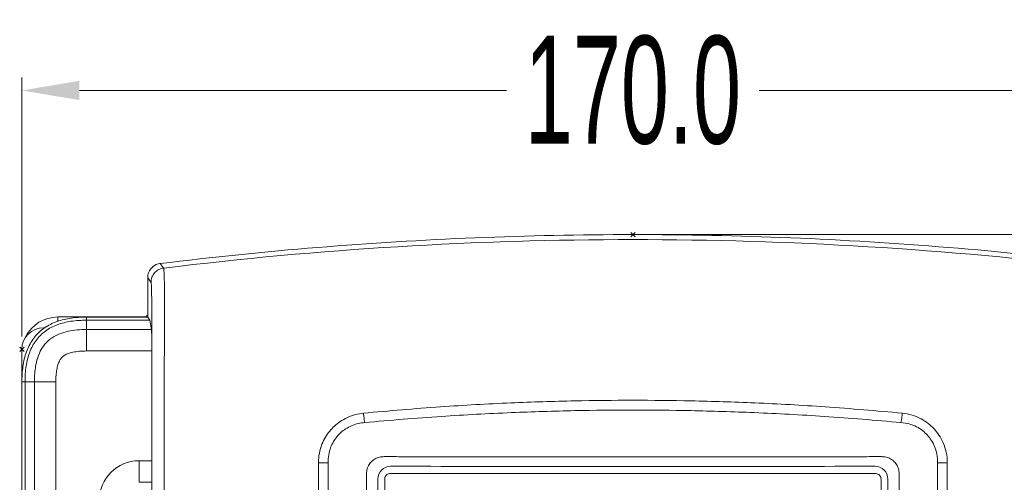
# Model space of a CAD drawing. Header units: millimetres. Extents: x -473 to 23648, y -382 to 1866.
# Tile 109 of 256: x 5052 to 5189, y 284 to 348. Entities that reach past the tile are written whole.
import ezdxf

# ---------------------------------------------------------------- set-up
doc = ezdxf.new("R2010")
doc.units = ezdxf.units.MM
doc.header["$LTSCALE"] = 80
doc.header["$PDMODE"] = 3
doc.header["$PDSIZE"] = 0.3
doc.layers.get('0').update_dxf_attribs({"linetype": 'CONTINUOUS'})
doc.styles.get("Standard").update_dxf_attribs({"font": 'technic_.ttf', "width": 0.7})
doc.dimstyles.get("Standard").update_dxf_attribs({"dimtxt": 3, "dimasz": 3, "dimexe": 0.18, "dimexo": 0.0625, "dimgap": 0.09, "dimtad": 1, "dimdsep": 46, "dimtxsty": 'Standard', "dimcen": 0.09, "dimadec": 0, "dimazin": 0, "dimtol": 1, "dimtp": 0.01, "dimtm": 0.01, "dimtfac": 1, "dimtofl": 0, "dimtmove": 0, "dimatfit": 3, "dimfxl": 1, "dimtolj": 1, "dimarcsym": 0})

# ---------------------------------------------------------------- blocks, each defined once
blk = doc.blocks.new('*D43')
at = {"color": 0, "lineweight": 0, "transparency": 16777216}
for p, q in [((5138.91, 318.41), (5249.94, 318.41)), ((5248.14, 310.41), (5248.14, 172.02)), ((5248.14, -5.06), (5248.14, 133.34)), ((5218.9, -13.06), (5249.94, -13.06))]:
    blk.add_line(p, q, dxfattribs=at)
for p in [(5137.11, 318.41), (5217.1, -13.06), (5248.14, -13.06)]:
    blk.add_point(p, dxfattribs=at)
for points in [[(5249.48, 310.41), (5246.81, 310.41), (5248.14, 318.41)], [(5246.81, -5.06), (5249.48, -5.06), (5248.14, -13.06)]]:
    blk.add_solid(points, dxfattribs=at)
at = {"color": 0, "lineweight": 0, "transparency": 16777216, "insert": (5248.14, 152.68), "char_height": 15, "attachment_point": 5, "rotation": 90}
blk.add_mtext('\\A1;331.5', dxfattribs=at)
blk = doc.blocks.new('*D44')
at = {"color": 0, "lineweight": 0, "transparency": 16777216}
for p, q in [((5052.11, 304.24), (5052.11, 340.26)), ((5222.11, 304.24), (5222.11, 340.26)), ((5060.11, 338.46), (5119.52, 338.46)), ((5214.11, 338.46), (5154.7, 338.46))]:
    blk.add_line(p, q, dxfattribs=at)
for p in [(5222.11, 338.46), (5052.11, 302.44), (5222.11, 302.44)]:
    blk.add_point(p, dxfattribs=at)
for points in [[(5060.11, 339.8), (5060.11, 337.13), (5052.11, 338.46)], [(5214.11, 337.13), (5214.11, 339.8), (5222.11, 338.46)]]:
    blk.add_solid(points, dxfattribs=at)
at = {"color": 0, "lineweight": 0, "transparency": 16777216, "insert": (5137.11, 338.46), "char_height": 15, "attachment_point": 5}
blk.add_mtext('\\A1;170.0', dxfattribs=at)

msp = doc.modelspace()

# ---------------------------------------------------------------- linework, layer by layer
at = {"linetype": 'Continuous', "lineweight": 0}
for p, q in [((5071.371, 314.382), (5071.621, 314.038)), ((5071.621, 314.038), (5071.834, 313.746)), ((5069.615, 312.397), (5069.615, 306.934)), ((5069.615, 312.397), (5069.846, 312.079)), ((5069.846, 312.079), (5070.077, 311.762)), ((5057.108, 306.944), (5057.108, 306.312)), ((5057.108, 306.944), (5060.608, 306.944)), ((5069.142, 306.944), (5060.608, 306.944)), ((5061.108, 306.934), (5069.615, 306.934)), ((5061.108, 302.215), (5061.108, 306.934)), ((5069.615, 306.934), (5069.906, 306.498)), ((5061.108, 306.498), (5069.906, 306.498)), ((5070.145, 305.202), (5069.906, 306.498)), ((5055.108, 305.444), (5055.344, 305.444)), ((5070.145, 305.202), (5061.108, 305.202)), ((5052.108, 302.444), (5052.108, 298.444)), ((5070.192, 302.215), (5061.108, 302.215)), ((5070.192, 302.215), (5070.192, 286.944)), ((5052.108, 298.444), (5052.108, 36.412)), ((5052.119, 158.844), (5052.119, 297.944)), ((5052.555, 297.944), (5052.119, 297.944)), ((5052.555, 297.944), (5053.851, 297.945)), ((5052.555, 297.944), (5052.555, 158.844)), ((5053.851, 297.945), (5053.851, 158.844)), ((5056.838, 297.944), (5053.851, 297.944)), ((5056.838, 158.444), (5056.838, 297.944)), ((5070.199, 292.444), (5070.199, 272.444)), ((5071.914, 292.444), (5071.914, 272.444)), ((5068.408, 283.944), (5068.408, 286.944)), ((5068.408, 286.944), (5070.192, 286.944)), ((5070.178, 283.944), (5070.192, 286.944)), ((5070.178, 283.944), (5068.408, 283.944)), ((5070.178, 272.444), (5070.178, 283.944))]:
    msp.add_line(p, q, dxfattribs=at)
at = {"color": 0, "linetype": 'Continuous', "lineweight": 0}
for p, q in [((5093.368, 276.659), (5093.368, 286.671)), ((5093.368, 286.671), (5094.734, 286.671)), ((5094.734, 276.659), (5094.734, 286.671)), ((5179.483, 286.671), (5179.483, 276.659)), ((5180.849, 286.671), (5179.483, 286.671)), ((5180.849, 286.671), (5180.849, 276.659)), ((5100.063, 278.874), (5100.063, 285.07)), ((5170.856, 285.171), (5103.361, 285.171)), ((5174.154, 285.07), (5174.154, 278.874)), ((5101.634, 284.397), (5101.634, 178.997)), ((5102.585, 284.397), (5102.585, 178.997)), ((5171.632, 178.997), (5171.632, 284.397)), ((5172.583, 178.998), (5172.583, 284.398))]:
    msp.add_line(p, q, dxfattribs=at)
at = {"linetype": 'Continuous', "lineweight": 0}
for centre, radius, start, end in [((5137.123, -220.966), 538.683, 90.0015, 96.96136), ((5137.094, -220.966), 538.683, 83.03864, 89.9985), ((5071.615, 312.398), 1.999, 98.4408, 159.24819), ((5071.614, 312.404), 1.993, 97.01273, 98.44741), ((5071.616, 312.397), 2, 159.24714, 180.00082), ((5057.108, 301.944), 5, 90, 153.08688), ((5060.608, 298.444), 8.5, 90, 95.94707), ((5061.033, 291.667), 15.266, 91.58223, 94.8512), ((5061.104, 289.422), 17.512, 89.98582, 91.6129), ((5057.108, 301.944), 4, 109.46511, 118.67523), ((5055.108, 302.444), 3, 90, 180), ((5060.608, 298.444), 8.5, 174.02889, 180), ((5067.381, 298.02), 15.261, 175.13464, 178.41816), ((5069.631, 297.949), 17.512, 178.38711, 180.01418), ((5068.408, 281.444), 5.5, 90, 180)]:
    msp.add_arc(centre, radius, start, end, dxfattribs=at)
at = {"color": 0, "linetype": 'Continuous', "lineweight": 0}
for centre, start, end in [((5103.408, 284.397), 89.98316, 180.00307), ((5170.809, 284.397), 0.0147, 90.01957)]:
    msp.add_arc(centre, 1.774, start, end, dxfattribs=at)
at = {"linetype": 'Continuous', "lineweight": 0}
for points, start_tangent, end_tangent in [([(5137.108, 318.41), (5115.151, 317.962), (5093.22, 316.618), (5071.371, 314.382)], (-1, 0), (-0.99252, -0.1220821)), ([(5202.846, 314.382), (5180.997, 316.618), (5159.066, 317.962), (5137.108, 318.41)], (-0.99252, 0.1220821), (-1, 0)), ([(5071.834, 313.746), (5071.147, 313.531), (5070.58, 313.087), (5070.207, 312.47), (5070.077, 311.762)], (-0.9925802, -0.1215915), (-0.0004191, -0.9999999)), ([(5071.834, 313.746), (5071.869, 313.586), (5071.899, 313.157), (5071.922, 312.415), (5071.942, 311.385), (5071.954, 309.96), (5071.955, 308.192), (5071.947, 306.153), (5071.938, 303.879), (5071.929, 301.376), (5071.921, 298.644), (5071.916, 295.672), (5071.914, 292.444)], (0.5606934, -0.8280235), (-0.0000061, -1)), ([(5070.077, 311.762), (5070.104, 311.661), (5070.128, 311.402), (5070.147, 310.92), (5070.162, 310.194), (5070.172, 309.221), (5070.18, 308.025), (5070.185, 306.657), (5070.19, 305.133), (5070.193, 303.451), (5070.195, 301.605), (5070.197, 299.591), (5070.198, 297.402), (5070.199, 295.024), (5070.199, 292.444)], (0.5872678, -0.8093927), (0.0000001, -1)), ([(5052.175, 299.315), (5052.298, 300.307), (5052.845, 302.329), (5053.767, 303.994), (5055.063, 305.289), (5056.728, 306.209), (5058.75, 306.755), (5059.742, 306.878)], (0.0856103, 0.9963287), (0.9963504, 0.0853575)), ([(5069.393, 307.012), (5069.142, 306.944)], (-0.8674466, -0.4975303), (-1, 0)), ([(5069.631, 307.336), (5069.576, 307.195), (5069.393, 307.012)], (-0.2181863, -0.9759071), (-0.8674466, -0.4975303)), ([(5061.108, 306.498), (5058.944, 306.345), (5057.03, 305.858), (5055.391, 304.989), (5054.079, 303.683), (5053.201, 302.041), (5052.71, 300.121), (5052.555, 297.944)], (-1, 0), (0, -1)), ([(5061.108, 305.202), (5059.801, 305.143), (5058.562, 304.956), (5057.363, 304.598), (5056.223, 303.992), (5055.281, 303.121), (5054.669, 302.169), (5054.276, 301.18), (5054.03, 300.15), (5053.894, 299.077), (5053.851, 297.945)], (-1, 0.0000624), (0.0000174, -1)), ([(5070.145, 305.202), (5070.16, 304.99), (5070.173, 304.538), (5070.183, 303.885), (5070.19, 303.088), (5070.192, 302.215)], (0.1811057, -0.9834636), (0, -1)), ([(5061.108, 302.215), (5060.082, 302.17), (5059.193, 302.037), (5058.465, 301.822), (5057.933, 301.543), (5057.593, 301.23), (5057.339, 300.831), (5057.13, 300.298), (5056.971, 299.627), (5056.872, 298.839), (5056.838, 297.944)], (-1, 0.000076), (0.0000212, -1))]:
    msp.add_spline(points, degree=3, dxfattribs=dict(at, start_tangent=start_tangent, end_tangent=end_tangent))
at = {"color": 0, "linetype": 'Continuous', "lineweight": 0}
for points, start_tangent, end_tangent in [([(5099.632, 293.559), (5110.362, 294.441), (5120.128, 294.991), (5129.012, 295.277), (5137.108, 295.361)], (0.9954828, 0.0949424), (1, -0.0000004)), ([(5137.108, 295.361), (5145.205, 295.277), (5154.089, 294.991), (5163.855, 294.441), (5174.585, 293.559)], (1, 0.0000008), (0.9954828, -0.0949424)), ([(5093.368, 286.671), (5093.5, 288.016), (5093.855, 289.228), (5094.358, 290.241), (5094.944, 291.072), (5095.604, 291.769), (5096.405, 292.4), (5097.401, 292.96), (5098.526, 293.362), (5099.632, 293.559)], (-0.0010751, 0.9999994), (0.9955624, 0.0941037)), ([(5099.632, 293.559), (5099.683, 293.09), (5099.744, 292.647), (5099.813, 292.256)], (0.0941804, -0.9955552), (0.1948798, -0.9808271)), ([(5099.813, 292.256), (5110.497, 293.109), (5120.216, 293.637), (5129.054, 293.912), (5137.108, 293.993)], (0.9956595, 0.0930709), (1, -0.0000002)), ([(5137.108, 293.993), (5145.163, 293.912), (5154.001, 293.637), (5163.72, 293.109), (5174.404, 292.256)], (1, 0.0000005), (0.9956595, -0.093071)), ([(5174.585, 293.559), (5174.534, 293.09), (5174.472, 292.647), (5174.404, 292.256)], (-0.0941777, -0.9955554), (-0.194903, -0.9808225)), ([(5174.585, 293.559), (5175.952, 293.287), (5177.202, 292.769), (5178.211, 292.109), (5179.011, 291.374), (5179.689, 290.51), (5180.275, 289.436), (5180.695, 288.122), (5180.849, 286.671)], (0.9957516, -0.0920802), (-0.0018962, -0.9999982)), ([(5094.734, 286.671), (5094.803, 287.769), (5095.067, 288.766), (5095.466, 289.602), (5095.943, 290.29), (5096.483, 290.859), (5097.147, 291.374), (5097.973, 291.822), (5098.904, 292.127), (5099.813, 292.256)], (-0.0437347, 0.9990432), (0.9985191, 0.0544014)), ([(5174.404, 292.256), (5175.529, 292.072), (5176.563, 291.671), (5177.402, 291.137), (5178.06, 290.537), (5178.613, 289.824), (5179.083, 288.937), (5179.399, 287.856), (5179.483, 286.671)], (0.9985572, -0.0536993), (-0.0439822, -0.9990323)), ([(5100.074, 285.329), (5100.211, 285.979), (5100.527, 286.561), (5100.999, 287.033), (5101.57, 287.347), (5102.158, 287.487)], (0.0624377, 0.9980489), (0.9946547, 0.1032573)), ([(5102.158, 287.487), (5102.381, 287.51), (5102.6, 287.518)], (0.9898842, 0.1418777), (0.999997, -0.0024322)), ([(5102.6, 287.518), (5104.773, 287.511), (5106.781, 287.506), (5108.811, 287.502), (5110.802, 287.499), (5112.7, 287.496), (5114.498, 287.494), (5116.244, 287.493), (5118.102, 287.491), (5120.109, 287.49), (5122.117, 287.489), (5124.138, 287.488), (5126.197, 287.487), (5128.319, 287.486), (5130.51, 287.485), (5132.743, 287.485), (5134.968, 287.485), (5137.108, 287.485)], (0.9999939, -0.0034813), (1, 0)), ([(5137.108, 287.485), (5139.329, 287.485), (5141.637, 287.485), (5143.94, 287.485), (5146.209, 287.486), (5148.442, 287.487), (5150.67, 287.488), (5152.935, 287.489), (5155.28, 287.491), (5157.513, 287.492), (5159.484, 287.494), (5161.408, 287.496), (5163.373, 287.499), (5165.382, 287.502), (5167.408, 287.506), (5169.429, 287.511), (5171.616, 287.518)], (1, 0), (0.9999939, 0.0034813)), ([(5171.616, 287.518), (5171.836, 287.51), (5172.059, 287.487)], (0.999997, 0.0024534), (0.9898811, -0.1418992)), ([(5172.059, 287.487), (5172.647, 287.347), (5173.218, 287.033), (5173.69, 286.561), (5174.006, 285.979), (5174.143, 285.329)], (0.9946546, -0.1032583), (0.0624375, -0.9980489)), ([(5100.063, 285.07), (5100.066, 285.199), (5100.074, 285.329)], (0.0007059, 0.9999998), (0.0862031, 0.9962776)), ([(5103.361, 285.171), (5103.121, 285.134), (5102.905, 285.024), (5102.733, 284.853), (5102.623, 284.637), (5102.585, 284.397)], (-0.9999993, 0.0012224), (-0.0000915, -1)), ([(5170.808, 286.171), (5148.346, 286.161), (5125.871, 286.161), (5103.408, 286.171)], (-0.9999998, -0.0006686), (-0.9999998, 0.0006686)), ([(5171.632, 284.397), (5171.594, 284.636), (5171.484, 284.852), (5171.312, 285.024), (5171.096, 285.133), (5170.856, 285.171)], (0.0005615, 0.9999998), (-0.9999998, -0.0005819)), ([(5174.143, 285.329), (5174.151, 285.199), (5174.154, 285.07)], (0.0861841, -0.9962792), (0.0006905, -0.9999998))]:
    msp.add_spline(points, degree=3, dxfattribs=dict(at, start_tangent=start_tangent, end_tangent=end_tangent))

# ---------------------------------------------------------------- dimensions: what is measured, and where the dimension line sits
at = {"color": 3, "lineweight": 0}
dim = msp.add_linear_dim(base=(5222.108, 338.464), p1=(5052.108, 302.444), p2=(5222.108, 302.444), dimstyle='Standard', override={"dimtxt": 15, "dimasz": 8, "dimexe": 1.8, "dimexo": 1.8, "dimtad": 0, "dimdec": 1, "dimzin": 0, "dimdsep": 0, "dimcen": 0.5, "dimtol": 0, "dimtdec": 4, "dimtzin": 0, "dimlwd": 0, "dimlwe": 0}, dxfattribs=at)
dim.commit()
dim.dimension.update_dxf_attribs({"geometry": '*D44', "text_midpoint": (5137.108, 338.464), "dimtype": 160})
dim = msp.add_linear_dim(base=(5248.144, -13.056), p1=(5137.108, 318.41), p2=(5217.1, -13.056), angle=90, dimstyle='Standard', override={"dimtxt": 15, "dimasz": 8, "dimexe": 1.8, "dimexo": 1.8, "dimtad": 0, "dimdec": 1, "dimzin": 0, "dimdsep": 0, "dimcen": 0.5, "dimtol": 0, "dimtdec": 4, "dimtzin": 0, "dimlwd": 0, "dimlwe": 0}, dxfattribs=at)
dim.commit()
dim.dimension.update_dxf_attribs({"geometry": '*D43', "text_midpoint": (5248.144, 152.677), "dimtype": 160})

doc.saveas('drawing.dxf')
